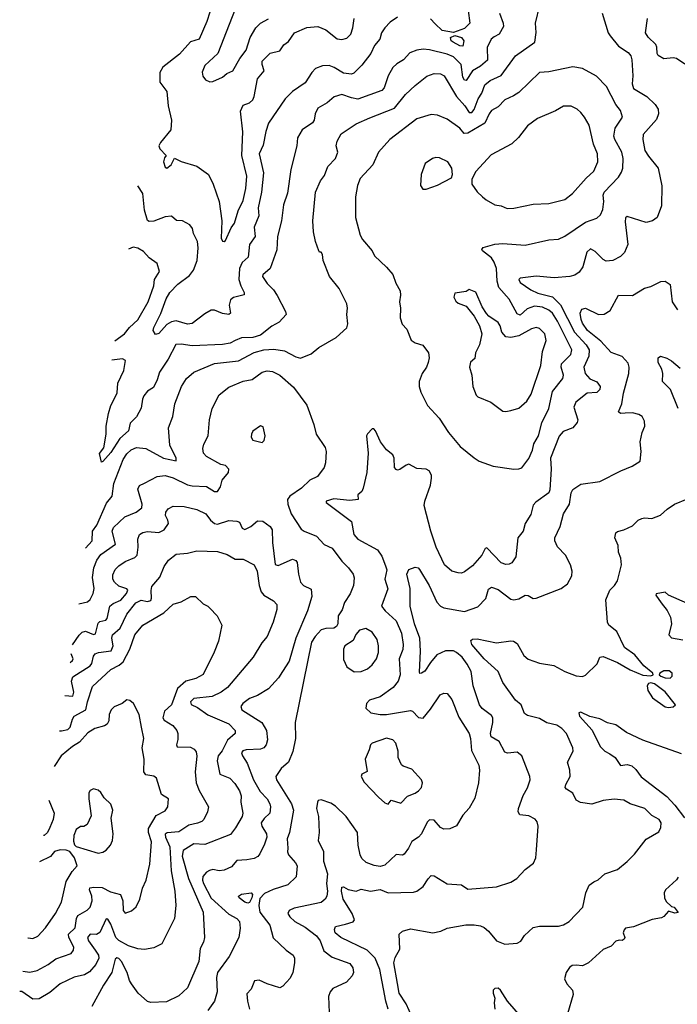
# Model space of a CAD drawing. Extents: x 1995161 to 2088924, y 769148 to 906007.
# Tile 243 of 256: x 2008662 to 2012791, y 864466 to 870647. Entities that reach past the tile are written whole.
import ezdxf

# ---------------------------------------------------------------- set-up
doc = ezdxf.new("R2010")
doc.units = 0

msp = doc.modelspace()

# ---------------------------------------------------------------- linework, layer by layer
at = {"layer": '0CON20XD'}
for points in [[(2010049, 870801), (2009905.9, 870435), (2009825, 870360), (2009807.7, 870317.7), (2009812.1, 870292.1), (2009829.8, 870269.8), (2009855, 870257.3), (2009875, 870258.8), (2009935, 870285.9), (2009961.8, 870308.2), (2010000.5, 870325), (2010045, 870402.1), (2010085, 870455.5), (2010109.5, 870535), (2010145, 870594.6), (2010175, 870624.4), (2010225, 870651.9)], [(2009075.2, 867328.7), (2009116.8, 867375), (2009119.5, 867435), (2009147.2, 867472.8), (2009207.7, 867612.3), (2009243.1, 867655), (2009252.7, 867735), (2009312.9, 867885), (2009335, 867921.2), (2009363, 867947), (2009395, 867961.8), (2009455, 867954.5), (2009565, 867893.5), (2009645, 867876.7), (2009645.6, 867895), (2009605.6, 867975), (2009597.5, 868085), (2009623.4, 868156.6), (2009636.2, 868235), (2009679.1, 868345), (2009709.4, 868395), (2009756, 868434), (2009885, 868487.8), (2010035, 868505.3), (2010135, 868558.4), (2010194.7, 868574.7), (2010258.8, 868578.8), (2010325, 868568.2), (2010395, 868529.4), (2010425, 868521.8), (2010491.7, 868548.3), (2010540.2, 868589.8), (2010648.8, 868651.2), (2010716.9, 868713.1), (2010723, 868737), (2010715.7, 868795), (2010720.8, 868835), (2010715, 868862.5), (2010668.7, 868958.7), (2010607.5, 869035), (2010567.5, 869135), (2010563.6, 869173.6), (2010555, 869187.5), (2010545, 869187.5), (2010540, 869195), (2010518.6, 869255), (2010507.5, 869315), (2010503.5, 869385), (2010520, 869565), (2010551.1, 869635), (2010575, 869668.8), (2010597.7, 869725), (2010644.5, 869775.5), (2010658.9, 869815), (2010650, 869855), (2010654.3, 869885), (2010679.7, 869930.3), (2010775, 869993.1), (2010860.6, 870030.6), (2011015, 870090.4), (2011085, 870177.1), (2011145, 870232.9), (2011217.7, 870292.3), (2011265, 870309.6), (2011305, 870306.9), (2011327.5, 870295), (2011405.4, 870165), (2011456.8, 870105), (2011483.3, 870063.3), (2011501.5, 870065), (2011515, 870083.8), (2011540, 870150), (2011562.5, 870185), (2011582.3, 870237.7), (2011615.5, 870265), (2011683.9, 870296.1), (2011775, 870419.4), (2011896, 870505), (2011905.6, 870565.6), (2011901.1, 870625), (2011928.3, 870738.3)], [(2011675, 870686.7), (2011697.3, 870625), (2011698.5, 870605), (2011671.9, 870555), (2011641.5, 870538.5), (2011621.1, 870525), (2011598, 870472), (2011598.1, 870391.9), (2011554.3, 870355.7), (2011505, 870326.5), (2011465, 870264.3), (2011455, 870267.8), (2011444.4, 870285), (2011432.8, 870365), (2011385, 870413.1), (2011345, 870431.2), (2011235, 870458.2), (2011195, 870462.1), (2011155, 870456.2), (2011110.9, 870439.1), (2011071.4, 870395), (2011029.7, 870370.3), (2011005, 870345.6), (2010974.6, 870295), (2010950, 870220), (2010935, 870201.8), (2010785, 870148.4), (2010745.6, 870155.6), (2010685, 870177.5), (2010637.4, 870162.6), (2010592.5, 870125), (2010535, 870090.6), (2010518, 870055), (2010511.2, 870015), (2010501.2, 869998.8), (2010435, 869955.8), (2010405.6, 869905), (2010402.9, 869855), (2010364.6, 869705.4), (2010343.3, 869556.7), (2010317.5, 869485), (2010306.2, 869385), (2010280, 869285), (2010277, 869203), (2010235.5, 869084.5), (2010188, 869045), (2010187.5, 869035), (2010215, 868990.8), (2010255, 868951.1), (2010278.9, 868915), (2010330, 868815), (2010334.4, 868795), (2010291.2, 868748.8), (2010246.2, 868723.8), (2010173.6, 868666.4), (2010125, 868651.9), (2010055, 868649.1), (2010015, 868632.3), (2009983.1, 868616.9), (2009935, 868607.2), (2009745, 868599.6), (2009675, 868610.5), (2009642.5, 868607.5), (2009595.4, 868515), (2009540, 868435), (2009526.4, 868385), (2009501.8, 868338.2), (2009465, 868315.6), (2009441.5, 868285), (2009432.5, 868265), (2009425, 868207.5), (2009395, 868154), (2009356.4, 868113.6), (2009344.4, 868065), (2009291.9, 868018.1), (2009235, 867930), (2009185, 867873.3), (2009175, 867870), (2009162.9, 867922.9), (2009191.4, 867958.6), (2009205.4, 868045), (2009204.8, 868095), (2009219.6, 868175), (2009234.1, 868225), (2009256.3, 868263.7), (2009273.7, 868305), (2009279.2, 868365), (2009315.2, 868444.8), (2009327.4, 868507.4), (2009307.7, 868517.7), (2009241.6, 868508.6)], [(2009855.6, 870695), (2009836.5, 870635), (2009788, 870525), (2009735, 870508), (2009665, 870430), (2009561.7, 870348.3), (2009541.5, 870315), (2009541.4, 870255), (2009586.2, 870195), (2009595.4, 870105), (2009614.4, 870015.6), (2009611.9, 869955), (2009545.6, 869875), (2009535.6, 869855), (2009542.9, 869835), (2009582.5, 869795), (2009570.9, 869779.1), (2009564.6, 869755), (2009575, 869721.2), (2009585.6, 869714.4), (2009612.9, 869735), (2009635, 869777.5), (2009675, 869756), (2009775, 869727.7), (2009847.5, 869675), (2009876.9, 869615), (2009915.5, 869505), (2009931.5, 869385), (2009926.7, 869275), (2009935, 869256.2), (2009945, 869253.3), (2009955, 869261.2), (2009989.4, 869340.6), (2010009.8, 869370.2), (2010033.5, 869446.5), (2010065, 869510.8), (2010082.5, 869587.5), (2010087.6, 869665), (2010056.6, 869795), (2010063.1, 869943.1), (2010047.5, 870072.5), (2010065, 870109.2), (2010104.5, 870125.5), (2010125, 870144.2), (2010133.3, 870165), (2010155.2, 870274.8), (2010196.9, 870325), (2010184.3, 870365), (2010185, 870386), (2010233.8, 870436.2), (2010295, 870451.9), (2010321.2, 870488.8), (2010349.4, 870510.6), (2010386.5, 870563.5), (2010465, 870596.9), (2010535, 870604.2), (2010585, 870582.9), (2010655, 870526.2), (2010685, 870523.3), (2010715, 870530.5), (2010742, 870555), (2010753.8, 870595), (2010761.1, 870655)], [(2012318.6, 870688.6), (2012356.9, 870565), (2012368.1, 870545), (2012421.2, 870481.2), (2012481.5, 870441.5), (2012499.1, 870419.1), (2012505.9, 870395), (2012512.2, 870295), (2012508, 870245), (2012515, 870215.8), (2012598.6, 870165), (2012651.4, 870115), (2012669.5, 870085), (2012672.1, 870055), (2012660.1, 870019.9), (2012575.7, 869925), (2012574.2, 869895), (2012586.7, 869825), (2012609.4, 869789.4), (2012670, 869715), (2012693.2, 869603.2), (2012691.7, 869478.3), (2012664.2, 869405), (2012635.4, 869384.6), (2012595, 869374.4), (2012475, 869411.2), (2012465, 869402.5), (2012462.4, 869377.6), (2012480.9, 869235), (2012459.5, 869185), (2012435, 869160), (2012385, 869134.5), (2012345, 869131.8), (2012325, 869140.5), (2012275, 869191.5), (2012245, 869208.1), (2012222.4, 869187.6), (2012198.5, 869095), (2012175, 869061.4), (2012146.5, 869043.5), (2012115, 869034), (2012017, 869027), (2011905, 869037.5), (2011803.3, 869025), (2011796, 869015), (2011805, 868997.5), (2011870.5, 868950.5), (2011915, 868931), (2012007.2, 868907.2), (2012057.1, 868857.1), (2012144.9, 868684.9), (2012217.9, 868605), (2012236.4, 868575), (2012235.3, 868535), (2012204.6, 868465), (2012211.5, 868425), (2012241.2, 868391.2), (2012285, 868373.8), (2012307.1, 868345), (2012304, 868325), (2012285, 868306), (2012225, 868302.5), (2012154.3, 868245), (2012141.1, 868215), (2012165.7, 868135), (2012161.7, 868118.3), (2012135, 868084), (2012075, 868062), (2012048.3, 868031.7), (2011994.7, 867895), (2011999.7, 867825), (2011991.2, 867695), (2011983.4, 867676.6), (2011901.6, 867618.4), (2011885, 867598.6), (2011870.3, 867539.7), (2011835.2, 867484.8), (2011823.8, 867436.2), (2011790.4, 867395), (2011777.8, 867275), (2011752, 867238), (2011735, 867228.1), (2011715, 867226.9), (2011685, 867238.1), (2011595, 867332), (2011585, 867326.2), (2011563.5, 867285), (2011505, 867218.9), (2011455, 867180), (2011435, 867173.1), (2011415, 867174.4), (2011375, 867185.8), (2011329.1, 867225), (2011276.5, 867335), (2011243.5, 867435), (2011202, 867598), (2011205.5, 867625), (2011240.9, 867725), (2011247.9, 867767.9), (2011248, 867788), (2011232.5, 867815), (2011215, 867825.6), (2011155, 867830), (2011105, 867855.8), (2011088.8, 867851.2), (2011047.7, 867822.3), (2011035, 867818.8), (2011025, 867823.3), (2011016.2, 867836.2), (2011013.8, 867895), (2011004.1, 867914.1), (2010965, 867946.7), (2010927.3, 867997.3), (2010896.1, 868066.1), (2010885, 868077.5), (2010875, 868077.5), (2010845, 868047.5), (2010840, 868035), (2010850.8, 867925), (2010840.6, 867805), (2010819.2, 867705), (2010810, 867685), (2010785.8, 867665), (2010786.2, 867635), (2010735, 867627.9), (2010635, 867639.3), (2010586.2, 867625), (2010586.2, 867615), (2010745, 867495.7), (2010760.6, 867415), (2010785.6, 867385), (2010909.5, 867319.5), (2010935, 867279.5), (2010958.7, 867218.7), (2010966.1, 867193.9), (2010955.4, 867135.4), (2010974.2, 867074.2), (2010934.5, 866965), (2010956.5, 866936.5), (2011025, 866873.6), (2011058.6, 866795), (2011070, 866725), (2011066.9, 866693.1), (2011045.3, 866635), (2011051.2, 866535), (2011038.9, 866495), (2011007.9, 866455), (2010925, 866396.4), (2010858, 866375), (2010840, 866355), (2010836, 866325), (2010866.1, 866296.1), (2010925, 866284.8), (2010965, 866285.7), (2011115, 866310), (2011128, 866305), (2011165, 866267.1), (2011195, 866262.5), (2011241.9, 866318.1), (2011302.4, 866407.6), (2011325, 866418.8), (2011345, 866416), (2011375, 866378.8), (2011418.5, 866268.5), (2011483.3, 866165), (2011492.5, 866135), (2011498.9, 866058.9), (2011545, 865967.5), (2011548.5, 865935), (2011543.1, 865855), (2011519.7, 865760.3), (2011485, 865696.7), (2011445, 865653.3), (2011404.1, 865585.9), (2011362.7, 865567.3), (2011325, 865565.8), (2011305, 865576), (2011265, 865620.6), (2011235, 865624), (2011220.7, 865609.3), (2011183.8, 865535), (2011165.2, 865514.8), (2011125, 865488.1), (2011102.7, 865445), (2011075, 865409.2), (2011065, 865402.5), (2011025, 865405.6), (2010955, 865338.2), (2010925, 865331.1), (2010887.8, 865337.8), (2010836.9, 865356.9), (2010810.8, 865380.8), (2010800, 865405), (2010787.9, 865465), (2010783.5, 865545), (2010712.2, 865645), (2010645, 865709.2), (2010615, 865727.5), (2010555, 865749.2), (2010536.7, 865745), (2010531.4, 865735), (2010525.7, 865695.7), (2010538.5, 865645), (2010541.9, 865545), (2010536.2, 865495), (2010569.2, 865425), (2010569.6, 865365), (2010595.2, 865285), (2010589.1, 865225), (2010595.3, 865175), (2010589.6, 865145), (2010580, 865125), (2010555, 865105.5), (2010385, 865070), (2010354, 865055), (2010345.8, 865035), (2010357.5, 865015), (2010389.4, 864985), (2010455, 864949.4), (2010526.2, 864895), (2010548, 864865), (2010572, 864802), (2010625, 864761.9), (2010735, 864721.4), (2010754.4, 864695), (2010758.9, 864665), (2010749.4, 864645), (2010713.8, 864605), (2010628.8, 864565), (2010610.8, 864545), (2010601.4, 864515), (2010605.6, 864415)], [(2011478.2, 870705), (2011489.2, 870625), (2011455, 870591.1), (2011385, 870566.9), (2011315, 870578.6), (2011270.5, 870620.5), (2011241.7, 870651.7)], [(2011035, 870662.9), (2010988.7, 870631.3), (2010955, 870595.7), (2010934.4, 870565), (2010923.1, 870525), (2010889.2, 870485), (2010865.9, 870434.1), (2010809.4, 870360.6), (2010759.3, 870310.7), (2010744.5, 870305.5), (2010695, 870310.4), (2010636.7, 870346.7), (2010605, 870359.2), (2010562.9, 870357.1), (2010519.1, 870340.9), (2010495.6, 870315), (2010455, 870250.8), (2010375, 870196.9), (2010329.2, 870150.8), (2010225, 869996.2), (2010206.9, 869945), (2010190.9, 869859.1), (2010166.7, 869805), (2010192.7, 869685), (2010181.1, 869565), (2010159.7, 869465), (2010163.9, 869415), (2010133.4, 869345), (2010139.6, 869285), (2010105.2, 869234.8), (2010097.2, 869155), (2010058, 869122), (2010041.6, 869085), (2010038.6, 869015), (2010050, 868975), (2010071.9, 868935), (2010070.5, 868919.5), (2010005, 868903.8), (2009985, 868888.1), (2009976.8, 868855), (2009985.7, 868805), (2009975, 868795.8), (2009935, 868802.2), (2009885, 868823.6), (2009865, 868822.7), (2009825, 868800.4), (2009745, 868738.8), (2009715, 868735.4), (2009645, 868755.6), (2009615, 868750.9), (2009586.4, 868733.6), (2009535, 868677.5), (2009515, 868670), (2009501.2, 868695), (2009504, 868714), (2009548.6, 868801.4), (2009581.6, 868895), (2009605, 868934.1), (2009655, 868987.2), (2009728.1, 869041.9), (2009753.8, 869075), (2009776.2, 869135), (2009782.3, 869215), (2009778.5, 869255), (2009754.3, 869305), (2009746.3, 869336.3), (2009729.8, 869359.8), (2009685, 869384.3), (2009645.8, 869385.8), (2009615, 869413.8), (2009575, 869409.2), (2009505, 869381.8), (2009475, 869380), (2009465, 869386.7), (2009445, 869450), (2009434.7, 869554.7), (2009404.6, 869602.8)], [(2012838.3, 870368.3), (2012785, 870403.3), (2012765, 870407.8), (2012705, 870402), (2012671.5, 870421.5), (2012664.2, 870435), (2012661.9, 870475), (2012655, 870491.2), (2012607.2, 870537.2), (2012591.4, 870565), (2012604.4, 870655)], [(2011445, 870481.4), (2011425, 870483.1), (2011382.9, 870505), (2011371.5, 870515), (2011367.8, 870535), (2011395, 870547.5), (2011435.3, 870535.3), (2011450.9, 870515), (2011445, 870481.4)], [(2011765, 867826), (2011795, 867826.2), (2011815, 867833.8), (2011858, 867892), (2011881.5, 867945), (2011890.9, 867985), (2011918.5, 868035), (2011940, 868115), (2011984.2, 868205.8), (2012007.2, 868312.8), (2012072.7, 868395), (2012075.4, 868415), (2012061.9, 868465), (2012064.3, 868485.7), (2012121.5, 868545), (2012128.8, 868575), (2012039.5, 868755), (2012006.3, 868805), (2011985, 868823.2), (2011945, 868842), (2011895, 868848.9), (2011849, 868831), (2011805, 868791.1), (2011785, 868801.2), (2011735, 868891.5), (2011670, 868965), (2011660.3, 869005), (2011656.1, 869083.9), (2011641.9, 869125), (2011625, 869152.1), (2011567.5, 869195), (2011562.5, 869205), (2011572.8, 869217.2), (2011645, 869237.3), (2011695, 869242.1), (2011835, 869231.1), (2011985, 869264.4), (2012045, 869268.6), (2012085, 869288.1), (2012215, 869375.6), (2012285, 869400), (2012308.9, 869421.1), (2012322.5, 869455), (2012328.5, 869505), (2012325.9, 869545), (2012332.2, 869565), (2012422, 869658), (2012440.8, 869689.2), (2012448.2, 869715), (2012450.4, 869775), (2012443.4, 869815), (2012397.9, 869895), (2012392.5, 869915), (2012401.3, 869965), (2012446.5, 870035), (2012435, 870077.5), (2012405.3, 870115.3), (2012346.6, 870226.6), (2012282.8, 870292.8), (2012195, 870340.8), (2012135, 870350.8), (2011985, 870320), (2011925, 870314.2), (2011795, 870190.6), (2011761.9, 870168.1), (2011707, 870143), (2011665, 870099.4), (2011625, 870076.9), (2011608.9, 870055), (2011583.1, 869996.9), (2011475, 869934.1), (2011452.4, 869932.4), (2011425, 869965.5), (2011345, 870021.8), (2011285, 870046.7), (2011245, 870051.5), (2011156, 870025), (2010985.7, 869895), (2010914.3, 869815), (2010880, 869735), (2010800.6, 869649.4), (2010783.1, 869605), (2010769.4, 869535), (2010769.4, 869405), (2010800, 869295), (2010815, 869266.2), (2010876, 869195), (2010888.8, 869165), (2010964.2, 869094.2), (2011005, 869046.2), (2011023.4, 868993.4), (2011050, 868945), (2011053, 868917), (2011045.8, 868875), (2011052.5, 868835), (2011050, 868775), (2011063.3, 868735), (2011093.3, 868705), (2011120, 868635), (2011145, 868618.8), (2011194.1, 868604.1), (2011228, 868555), (2011232, 868525), (2011227.5, 868495), (2011215.8, 868465), (2011188, 868425), (2011169.2, 868375), (2011170, 868345), (2011181.2, 868308.8), (2011221.4, 868225), (2011295.8, 868145), (2011354, 868055), (2011427.9, 867967.9), (2011515.7, 867895.7), (2011547.5, 867875), (2011634.5, 867844.5), (2011765, 867826)], [(2011722.2, 869462.2), (2011765, 869464.4), (2011885, 869488.1), (2011985, 869492.2), (2012085, 869518.5), (2012131.9, 869555), (2012217.7, 869652.3), (2012266.9, 869695), (2012291.5, 869755), (2012288.8, 869805), (2012265.4, 869865), (2012236.7, 869985), (2012208.9, 870035), (2012185, 870064.3), (2012161.2, 870085), (2012125, 870103.1), (2012075.5, 870104.5), (2012025, 870074.3), (2011913.9, 870026.1), (2011850.2, 869979.8), (2011793.7, 869906.3), (2011752, 869868), (2011621.7, 869798.3), (2011525, 869693.3), (2011500, 869645), (2011501.2, 869615), (2011535, 869566.7), (2011566.7, 869535), (2011590, 869515), (2011645, 869484.3), (2011685, 869478.1), (2011722.2, 869462.2)], [(2011193, 869583), (2011215, 869583.3), (2011285, 869608.8), (2011372.5, 869655), (2011380, 869675), (2011376.2, 869715), (2011350, 869755), (2011298.8, 869778.8), (2011275, 869781.2), (2011254.1, 869775.9), (2011207.5, 869745), (2011183.3, 869675), (2011177.5, 869605), (2011193, 869583)], [(2009259.8, 868630.2), (2009320.9, 868675), (2009352.5, 868715), (2009405, 868762.7), (2009468.5, 868875), (2009503.6, 868975), (2009507.8, 869015), (2009540.8, 869065), (2009525.6, 869115.6), (2009475, 869150.8), (2009440.5, 869190.5), (2009405, 869211.8), (2009375, 869218.8), (2009346, 869206.1)], [(2010974.6, 864435), (2010960, 864485), (2010923.2, 864685), (2010893.1, 864755), (2010844.5, 864805), (2010678.6, 864885), (2010643.3, 864915), (2010638, 864935), (2010645.9, 864954.1), (2010708.6, 864968.6), (2010755, 864983.8), (2010763.3, 864995), (2010749.6, 865035), (2010693.9, 865125), (2010681.8, 865175), (2010685, 865200), (2010695, 865203.1), (2010725, 865185.6), (2010773.6, 865176.4), (2010805, 865188.6), (2010865, 865176), (2010925, 865185.5), (2010975.4, 865165.4), (2011135, 865168.8), (2011154.7, 865175.3), (2011194.3, 865205), (2011225.7, 865254.3), (2011245, 865273.3), (2011265, 865271.2), (2011345, 865222.5), (2011435, 865215.5), (2011475, 865188.8), (2011655, 865203.2), (2011745, 865232.9), (2011784.2, 865255), (2011835, 865311.2), (2011887.3, 865352.7), (2011902, 865385), (2011905.8, 865435.8), (2011918.1, 865585), (2011911.3, 865611.3), (2011897.3, 865627.3), (2011858.3, 865648.3), (2011802.5, 865655), (2011792, 865675), (2011792.9, 865695), (2011823, 865777), (2011850, 865825), (2011866, 865875), (2011863.8, 865895), (2011814.2, 866025), (2011785, 866047.5), (2011725, 866041.9), (2011708.3, 866048.3), (2011672.5, 866115), (2011623.1, 866145), (2011617.7, 866165), (2011632.3, 866235), (2011632.2, 866265), (2011625, 866279.2), (2011565, 866323.5), (2011549.6, 866345), (2011508.5, 866465), (2011496, 866555), (2011471.9, 866601.9), (2011439.6, 866645), (2011405.5, 866675), (2011385, 866684.6), (2011335.3, 866684.7), (2011281.1, 866658.9), (2011242, 866612), (2011205, 866557.8), (2011183.8, 866543.8), (2011175, 866542.5), (2011171.7, 866551.7), (2011177.8, 866682.3), (2011173.7, 866765), (2011141.6, 866855), (2011113.8, 866965), (2011113.9, 867076.1), (2011091.8, 867165), (2011105.4, 867195), (2011145, 867209.4), (2011162.9, 867205), (2011172.9, 867195), (2011233.7, 867095), (2011280.5, 866990.5), (2011304.4, 866965), (2011325, 866954.6), (2011455, 866931.4), (2011538.2, 866961.8), (2011587.7, 867012.3), (2011605, 867071.2), (2011625, 867083.5), (2011665, 867068.9), (2011745, 867010), (2011765, 867004.4), (2011795, 867010.6), (2011835, 867034.2), (2011855, 867032), (2011885, 867014.2), (2011904.2, 867015.8), (2012062.5, 867075), (2012100.8, 867105), (2012129.2, 867155), (2012131.4, 867185), (2012120.6, 867225), (2012088.6, 867285), (2012037.9, 867337.9), (2012022.5, 867375), (2012020.8, 867395), (2012054.3, 867465), (2012075.7, 867545), (2012113.8, 867605), (2012123.9, 867676.1), (2012135, 867698), (2012185, 867730), (2012305, 867747.8), (2012435.5, 867814.5), (2012507, 867843), (2012557.5, 867875), (2012563.3, 867935), (2012557.7, 867997.7), (2012569.2, 868055), (2012585.8, 868095), (2012585.7, 868125.7), (2012570, 868155), (2012548.8, 868168.8), (2012508.3, 868178.3), (2012464.3, 868175.7), (2012434.5, 868174.5), (2012422, 868185), (2012441.9, 868235), (2012452.8, 868302.8), (2012486.2, 868425), (2012487.5, 868465), (2012481.3, 868491.3), (2012445, 868531.5), (2012375, 868558.1), (2012309.6, 868629.6), (2012227.7, 868695), (2012195, 868742.5), (2012186.7, 868765), (2012181.4, 868805), (2012191.2, 868828.8), (2012215, 868835.8), (2012295, 868795.6), (2012332.3, 868797.7), (2012368.8, 868821.2), (2012421.7, 868918.3), (2012510, 868915), (2012585, 868962), (2012625, 868972), (2012687.7, 869002.3), (2012713.9, 869006.1), (2012745.8, 868985), (2012759.2, 868875), (2012792.5, 868825)], [(2011715, 868186.2), (2011745, 868194), (2011795, 868208.8), (2011845, 868252.5), (2011873.3, 868295), (2011934.6, 868475), (2011945.3, 868564.7), (2011967.3, 868632.7), (2011958.9, 868675), (2011925, 868708.9), (2011905, 868714.5), (2011875, 868705.4), (2011795, 868661.5), (2011745, 868652.2), (2011715, 868655.6), (2011688.6, 868685), (2011678.1, 868725), (2011665.8, 868745), (2011606.7, 868785), (2011592.7, 868802.7), (2011566.2, 868845), (2011525, 868936.2), (2011485, 868952.5), (2011465, 868940), (2011395, 868930), (2011387.5, 868905), (2011399.3, 868879.3), (2011415, 868866.7), (2011465, 868847.5), (2011515.8, 868785.8), (2011548, 868725), (2011563.8, 868675), (2011548, 868605), (2011524.3, 868555.7), (2011519.5, 868520.5), (2011492.5, 868497.5), (2011486.2, 868465), (2011501.2, 868415), (2011508, 868345), (2011528.8, 868288.8), (2011538.8, 868278.8), (2011620, 868245), (2011695, 868188.8), (2011715, 868186.2)], [(2012795, 868206), (2012748.2, 868325), (2012698.6, 868375), (2012700, 868425), (2012692.7, 868452.7), (2012670, 868495), (2012670, 868525), (2012685, 868533.8), (2012725, 868522.9), (2012755, 868505.6), (2012809.2, 868459.2)], [(2009034.2, 866978.7), (2009088.7, 866991.3), (2009104, 867006), (2009124.4, 867045), (2009130, 867075), (2009118.4, 867145), (2009127.1, 867205), (2009147.1, 867252.9), (2009171.4, 867288.6), (2009264.6, 867355), (2009243.8, 867435), (2009250.5, 867459.5), (2009323.2, 867526.8), (2009394.2, 867555), (2009428.3, 867581.7), (2009430.8, 867605), (2009405, 867700), (2009415, 867722.5), (2009445, 867738.1), (2009525, 867779.1), (2009575, 867785.4), (2009625, 867770.9), (2009716.7, 867726.7), (2009745, 867720.2), (2009835, 867716.7), (2009885, 867685.6), (2009905, 867684), (2009922.5, 867715), (2009933.6, 867756.4), (2009973.5, 867805), (2009975.5, 867825), (2009955, 867847.1), (2009925, 867854.6), (2009835.6, 867905), (2009816.9, 867925), (2009811.1, 867955), (2009817.4, 867982.6), (2009845.5, 868035), (2009854.4, 868134.4), (2009870.6, 868205), (2009915, 868292), (2009975, 868340), (2010065, 868377.3), (2010122.4, 868387.6), (2010184, 868435), (2010215, 868441.5), (2010248.8, 868438.8), (2010295, 868415.6), (2010380.9, 868340.9), (2010465, 868226.2), (2010508.9, 868105), (2010523.1, 868045), (2010580.3, 867960.3), (2010585.7, 867935), (2010583.1, 867865), (2010574.3, 867835), (2010531.5, 867778.5), (2010484.3, 867755), (2010431.4, 867705), (2010357.9, 867655), (2010343.6, 867635), (2010346.2, 867605), (2010365.7, 867545.7), (2010429.3, 867449.3), (2010448.8, 867435), (2010525.3, 867405.3), (2010573.1, 867353.1), (2010625, 867328.9), (2010685, 867248.1), (2010726.7, 867206.7), (2010756.4, 867166.4), (2010763, 867143), (2010758.6, 867095), (2010736.9, 867043.1), (2010702.2, 866987.8), (2010687.2, 866942.8), (2010661.4, 866905), (2010660, 866855), (2010651.7, 866838.3), (2010635, 866827.1), (2010585, 866825.8), (2010555, 866815.7), (2010516.8, 866775), (2010495, 866740), (2010392, 866235), (2010394.2, 866135), (2010377.8, 866052.2), (2010349.4, 865985), (2010304.3, 865945), (2010270, 865895), (2010274.5, 865875), (2010368.4, 865725), (2010380.5, 865685), (2010356.5, 865545), (2010340.9, 865505), (2010345.5, 865445.5), (2010343.8, 865423.8), (2010350, 865405), (2010394.6, 865354.6), (2010404.4, 865335), (2010398.1, 865265), (2010345, 865215.6), (2010253.2, 865186.7), (2010199.7, 865160.3), (2010170.6, 865129.4), (2010162.6, 865085), (2010170.5, 865045), (2010232.1, 864962.1), (2010253.9, 864883.9), (2010336.1, 864806.1), (2010380, 864775), (2010388, 864755), (2010388, 864725), (2010378, 864665), (2010360.3, 864629.7), (2010315, 864580), (2010295, 864570), (2010215, 864593.6), (2010165, 864617.5), (2010137, 864613), (2010115, 864561.2), (2010088.8, 864531.2), (2010092.3, 864485), (2010105.8, 864435.8)], [(2010185, 867993.3), (2010196.7, 868005), (2010202.5, 868035), (2010191.7, 868091.7), (2010175, 868097.5), (2010126.1, 868063.9), (2010116.7, 868045), (2010116.4, 868026.4), (2010126.4, 868006.4), (2010185, 867993.3)], [(2012265.6, 865234.4), (2012293, 865247), (2012335, 865285.6), (2012415, 865312.9), (2012475, 865362.5), (2012522.3, 865407.7), (2012595, 865502.5), (2012675, 865548), (2012687.1, 865575), (2012689.2, 865605), (2012676.2, 865625), (2012631.7, 865651.7), (2012586.2, 865695), (2012495, 865724.2), (2012455, 865748), (2012395, 865753.6), (2012325, 865744.6), (2012255, 865721.5), (2012183, 865733), (2012156.4, 865746.4), (2012135, 865791.2), (2012095.6, 865815.6), (2012087.5, 865827.5), (2012090.6, 865845), (2012117.5, 865895), (2012116.7, 865935), (2012101.5, 865985), (2012136.5, 866055), (2012134.4, 866075), (2012094.4, 866165), (2012065, 866197.1), (2012035, 866218.1), (2011972.4, 866232.4), (2011925, 866259.5), (2011849.4, 866279.4), (2011831.5, 866291.5), (2011809.5, 866345), (2011775.2, 866375.2), (2011695.4, 866485.4), (2011665.4, 866555), (2011578.2, 866635), (2011500.9, 866725), (2011495, 866748.8), (2011505, 866756.9), (2011535, 866760.6), (2011655, 866735.5), (2011745, 866747.5), (2011762.5, 866745), (2011785, 866730), (2011826.4, 866656.4), (2011855, 866632.7), (2011925, 866606.5), (2012015, 866591.9), (2012085, 866554.5), (2012155, 866526.9), (2012195, 866524.3), (2012215, 866532), (2012286.8, 866603.2), (2012303.3, 866645), (2012325, 866648.6), (2012415, 866611.8), (2012495, 866565.6), (2012575, 866531.2), (2012625, 866527.5), (2012640, 866535), (2012637.5, 866545), (2012580.4, 866590.4), (2012525, 866660), (2012458.8, 866705), (2012410.8, 866805), (2012360.8, 866845), (2012353.3, 866865), (2012342.9, 867005), (2012367.5, 867065), (2012395.6, 867094.4), (2012414.3, 867125), (2012439.4, 867225), (2012435.6, 867265.6), (2012421.4, 867305), (2012418.6, 867345), (2012399.2, 867395), (2012404, 867425), (2012415.7, 867434.3), (2012455, 867444.2), (2012510, 867470), (2012545.9, 867504.1), (2012567.5, 867515), (2012585, 867519.2), (2012630, 867515), (2012685, 867536.2), (2012726.7, 867575), (2012772.5, 867605), (2012855, 867638.8)], [(2008994.9, 866721.5), (2009035, 866782.7), (2009055, 866802.1), (2009075, 866808.7), (2009125, 866787.5), (2009139.2, 866790.8), (2009155, 866858.9), (2009165, 866868), (2009202.4, 866877.6), (2009212, 866888), (2009228.5, 866965), (2009248.6, 866981.4), (2009297.5, 867002.5), (2009332.9, 867045), (2009340.4, 867065), (2009334, 867074), (2009285, 867091.6), (2009257.9, 867115), (2009247.3, 867135), (2009247.8, 867162.2), (2009262.5, 867195), (2009285, 867217.8), (2009325.3, 867244.7), (2009385, 867271.2), (2009399.1, 867285), (2009406.2, 867335), (2009404.3, 867385), (2009415.4, 867414.6), (2009435, 867427.5), (2009465, 867434.5), (2009535, 867427.5), (2009570, 867445), (2009595.6, 867485), (2009593.1, 867505), (2009578.5, 867535), (2009580, 867555), (2009594.6, 867575.4), (2009625, 867591.9), (2009695, 867591.5), (2009775, 867570.9), (2009830, 867545), (2009859.5, 867505), (2009885, 867483.8), (2009905, 867480), (2009975, 867501.8), (2010025, 867499.4), (2010041.7, 867491.7), (2010060, 867455), (2010075, 867447.1), (2010114, 867465), (2010155, 867501.2), (2010189.5, 867499.5), (2010235.7, 867465.7), (2010246.9, 867445), (2010249.7, 867365), (2010266.6, 867226.6), (2010285, 867220), (2010375, 867260.8), (2010395, 867252.5), (2010405, 867238.8), (2010412.7, 867165), (2010425, 867116.2), (2010445, 867094.3), (2010492.3, 867072.3), (2010496.5, 867025), (2010470, 866935), (2010395.3, 866765), (2010355, 866620), (2010312.5, 866555), (2010286.7, 866515), (2010225, 866446.9), (2010155.3, 866404.7), (2010105, 866385.5), (2010064, 866355), (2010050, 866335), (2010056, 866315), (2010182.5, 866235), (2010212.5, 866185), (2010217.9, 866125), (2010210.5, 866095), (2010195.6, 866075), (2010175, 866066.9), (2010085, 866063.8), (2010064, 866056), (2010054.4, 866045), (2010060.9, 866025), (2010090.5, 865980.5), (2010129.4, 865875), (2010172, 865802), (2010216.1, 865755), (2010233.1, 865725), (2010236.9, 865705), (2010232.5, 865665), (2010197.2, 865632.8), (2010179.1, 865605), (2010181.8, 865585), (2010212.4, 865535), (2010212.9, 865515), (2010198.5, 865471.5), (2010170.4, 865409.6), (2010156.8, 865393.2), (2010135, 865380.6), (2010088.3, 865371.7), (2010025, 865368.5), (2009991.9, 865328.1), (2009945, 865307.3), (2009915, 865304.4), (2009875, 865311.1), (2009853.4, 865306.6), (2009834.5, 865295.5), (2009811.8, 865268.2), (2009809.3, 865245), (2009815.5, 865224.5), (2009865, 865132.3), (2009975, 865030.7), (2010025, 865003.5), (2010042.7, 864985), (2010046.3, 864943.7), (2010038.7, 864885), (2009977.8, 864765), (2009903.5, 864665), (2009898.8, 864635), (2009902.1, 864545), (2009885.6, 864485), (2009843.4, 864426.6)], [(2008946.4, 866404.3), (2008995, 866401.1), (2009002.9, 866425), (2008988.4, 866495), (2008995, 866520.5), (2009105, 866590.4), (2009115.3, 866605), (2009125, 866652), (2009135.7, 866665), (2009156.4, 866673.6), (2009236.7, 866685), (2009248.9, 866715), (2009240.2, 866765), (2009245.7, 866784.3), (2009292.7, 866827.3), (2009335.9, 866914.1), (2009391.2, 866985), (2009425, 867003.2), (2009465, 866994.2), (2009485, 867000.9), (2009490.3, 867015), (2009487, 867063), (2009491.8, 867088.2), (2009542.1, 867147.9), (2009569.5, 867215), (2009596, 867254), (2009645, 867291.4), (2009715, 867297.1), (2009775, 867312.2), (2009905, 867308.1), (2009965, 867290), (2010015, 867261.1), (2010065, 867260), (2010133.7, 867223.7), (2010152.1, 867185), (2010164.7, 867095), (2010178.8, 867055), (2010195, 867034.4), (2010255, 866997.5), (2010275.7, 866975), (2010276.9, 866945), (2010254.5, 866865.5), (2010215.4, 866774.6), (2010183.1, 866735), (2010128.6, 866645), (2009966.5, 866455), (2009927.1, 866425), (2009871, 866399), (2009755, 866384.6), (2009733.8, 866365), (2009738.5, 866348.5), (2009779.2, 866329.2), (2009842.7, 866282.7), (2009975.8, 866225.8), (2010015.5, 866185), (2010015.5, 866165), (2009966.8, 866123.2), (2009933.2, 866056.8), (2009907.8, 866025), (2009902.5, 865995), (2009919.6, 865909.6), (2009980.5, 865885), (2010012.3, 865852.3), (2010043.1, 865805), (2010053.1, 865775), (2010050, 865735), (2010063.5, 865665), (2010058.2, 865645), (2010016.4, 865573.6), (2009985, 865531.9), (2009825, 865468.2), (2009755, 865472.3), (2009689.3, 865430.7), (2009683.3, 865395), (2009722.8, 865255), (2009814.6, 865045), (2009821.9, 864885), (2009815.6, 864855), (2009794.4, 864815), (2009787.5, 864735), (2009715, 864570), (2009661.4, 864518.6), (2009585, 864482), (2009485, 864476.9), (2009465, 864483.1), (2009405.6, 864535), (2009363.5, 864593.5), (2009351.2, 864615), (2009338, 864665), (2009300.6, 864735), (2009285, 864753.6), (2009271.7, 864758.3), (2009261.7, 864748.3), (2009241, 864665), (2009188.4, 864585), (2009115, 864452)], [(2008912.6, 866183.1), (2008925, 866182.2), (2008965, 866190.7), (2008979.4, 866205), (2008993.4, 866256.6), (2009004.5, 866275), (2009077.5, 866315), (2009087.2, 866365), (2009120, 866460), (2009235, 866567.1), (2009286.1, 866593.9), (2009312.3, 866615), (2009354.7, 866695.3), (2009385, 866785.6), (2009435, 866846.5), (2009566.6, 866923.4), (2009625, 866977.5), (2009675, 866992), (2009737.5, 867025), (2009766.2, 867025), (2009815, 866978.8), (2009843.3, 866965), (2009855, 866952), (2009901.2, 866905), (2009930.8, 866845), (2009911.1, 866745), (2009883.6, 866676.4), (2009813.8, 866536.2), (2009768.3, 866511.7), (2009705, 866494), (2009652.3, 866447.7), (2009615.4, 866345), (2009570.5, 866305), (2009561.1, 866265), (2009569, 866249), (2009623.8, 866215), (2009648.2, 866185), (2009655.3, 866165), (2009655, 866127.5), (2009646.7, 866095), (2009651.7, 866081.7), (2009735, 866078.9), (2009757.4, 866067.4), (2009770.5, 866050.5), (2009773.7, 866023.7), (2009764.5, 865925), (2009770.4, 865855), (2009788.5, 865808.5), (2009847.1, 865705), (2009841.5, 865675), (2009817.3, 865625), (2009805, 865612.7), (2009778.2, 865601.8), (2009725, 865589.3), (2009661.1, 865548.9), (2009588, 865542), (2009576.2, 865533.8), (2009578.2, 865515), (2009604.8, 865455), (2009613.7, 865303.7), (2009635.4, 865175), (2009642.7, 865085), (2009633.5, 865005), (2009555, 864845.8), (2009505, 864819.4), (2009445, 864808.9), (2009405, 864813.8), (2009345, 864832.2), (2009285, 864866.6), (2009265, 864884.6), (2009235, 864968.5), (2009215, 865000), (2009205, 865002.5), (2009165, 864915.5), (2009145, 864904.6), (2009105, 864905.5), (2009088.9, 864885), (2009094.7, 864865), (2009135.7, 864805.7), (2009157.2, 864775), (2009158.9, 864755), (2009140.4, 864715), (2009099.7, 864670.2), (2009068.7, 864651.3), (2009003.7, 864636.3), (2008916.6, 864593.4), (2008850.8, 864539.2), (2008785, 864500), (2008745, 864498.5), (2008675, 864545.9), (2008662.4, 864546.8)], [(2012855, 866981.9), (2012734.3, 867034.3), (2012715, 867053.3), (2012657, 867043), (2012656.2, 867035), (2012689.5, 866985), (2012727.9, 866937.9), (2012748.5, 866895), (2012754.5, 866855), (2012738, 866785), (2012755, 866767.1), (2012825, 866753.8)], [(2010762.7, 866552.7), (2010805, 866554.3), (2010845, 866570.8), (2010875, 866596), (2010903.3, 866635), (2010914.4, 866675), (2010915.6, 866715), (2010905.7, 866755), (2010875, 866800.8), (2010835, 866825.6), (2010795, 866813.5), (2010772.6, 866787.4), (2010755, 866748.8), (2010704.4, 866715.6), (2010694.4, 866695), (2010695, 866630), (2010715, 866583.3), (2010762.7, 866552.7)], [(2008978.2, 866612.1), (2008994.7, 866625), (2008998.5, 866635), (2008986.5, 866666.8)], [(2012745, 866513.3), (2012757.5, 866525), (2012757.5, 866545), (2012739.5, 866559.5), (2012705, 866560), (2012680, 866545), (2012677.5, 866535), (2012687.5, 866525), (2012715, 866514.2), (2012745, 866513.3)], [(2012735, 866328), (2012765, 866332.5), (2012780, 866345), (2012715, 866427.1), (2012647, 866477), (2012625, 866483.8), (2012610.5, 866479.5), (2012602, 866465), (2012605.8, 866435), (2012635, 866388.8), (2012715, 866332.5), (2012735, 866328)], [(2008681.7, 864673), (2008725, 864668.2), (2008771.9, 864678.1), (2008841.4, 864715), (2008889.5, 864750.5), (2008985, 864784.5), (2009000.4, 864805), (2009001.3, 864825), (2008971.4, 864885), (2008968.7, 864905), (2009011, 864945), (2009018.1, 865005), (2009026.8, 865023.2), (2009085, 865056.9), (2009103.9, 865076.1), (2009116.6, 865115), (2009114.3, 865145), (2009100.9, 865185), (2009103.3, 865196.7), (2009128, 865202), (2009179.1, 865199.1), (2009232.4, 865172.4), (2009296, 865156), (2009310.4, 865115), (2009311.8, 865055), (2009325, 865037.5), (2009365, 865052.9), (2009392.8, 865077.2), (2009417.5, 865125), (2009432.5, 865195), (2009455.4, 865245), (2009479.1, 865345), (2009490.8, 865485), (2009470.3, 865545), (2009471.6, 865568.4), (2009519.4, 865650.6), (2009575, 865680.8), (2009592, 865705), (2009596, 865755), (2009553, 865783), (2009520.8, 865885), (2009505, 865896.9), (2009455, 865907.1), (2009441.1, 865925), (2009443.6, 866005), (2009431.4, 866075), (2009440.8, 866135), (2009426.9, 866205), (2009412, 866285), (2009377.5, 866355), (2009353.6, 866373.6), (2009335, 866376.2), (2009305.9, 866354.1), (2009255, 866332.5), (2009235.8, 866315), (2009224.6, 866285.4), (2009222.5, 866245), (2009211.9, 866225), (2009195, 866214.6), (2009135, 866197.9), (2009090.4, 866169.6), (2009038, 866112), (2008994.4, 866085), (2008921.8, 866025), (2008878.4, 865959.5)], [(2012817.6, 866037.6), (2012574.1, 866124.1), (2012471.9, 866171.9), (2012405, 866220.6), (2012351.7, 866231.7), (2012305, 866257.3), (2012242, 866272), (2012185, 866298.8), (2012172.5, 866295), (2012177.1, 866275), (2012256.2, 866186.2), (2012305.8, 866085), (2012336, 866055), (2012367.9, 866037.9), (2012401.1, 866015), (2012434.5, 865964.5), (2012475, 865972.1), (2012505, 865962.3), (2012529.9, 865939.9), (2012564, 865894), (2012725, 865770), (2012775.8, 865715), (2012835, 865637.3)], [(2010975, 865722.5), (2010995, 865747.5), (2011055, 865728.8), (2011096.8, 865773.2), (2011145, 865790.8), (2011166, 865805), (2011185, 865826.7), (2011191.4, 865855), (2011184, 865875), (2011125, 865942), (2011070, 865960), (2011059.5, 865969.5), (2011038, 866015), (2011038.6, 866055), (2011023.8, 866105), (2011005.7, 866125.7), (2010965, 866135.8), (2010875, 866104), (2010864, 866095), (2010856.6, 866063.4), (2010830.6, 866005), (2010843.3, 865926.7), (2010810, 865910), (2010806.2, 865895), (2010825, 865860), (2010915, 865766.2), (2010955, 865730), (2010975, 865722.5)], [(2009155, 865414), (2009185, 865420.8), (2009205, 865434), (2009232, 865465), (2009246, 865495), (2009250, 865535), (2009235.7, 865634.3), (2009247.5, 865685), (2009235, 865722.5), (2009192.3, 865762.3), (2009172.5, 865795), (2009155, 865810), (2009125, 865817.5), (2009105, 865807.5), (2009097, 865793), (2009096.7, 865755), (2009111.7, 865648.3), (2009086.4, 865593.6), (2009065, 865582.5), (2009045, 865582.5), (2009016.4, 865563.6), (2009001.4, 865525), (2008999.5, 865489.5), (2009006.2, 865466.2), (2009016.4, 865456.4), (2009155, 865414)], [(2008846, 865748), (2008879.2, 865665), (2008872.7, 865625), (2008852.3, 865575), (2008837.1, 865545), (2008815, 865525.5), (2008811.9, 865524.5)], [(2008713.7, 864882.8), (2008715, 864882.2), (2008745, 864878.6), (2008776.1, 864893.9), (2008824.4, 864945), (2008886.7, 865035), (2008923.8, 865106.2), (2008953.1, 865236.9), (2008991.1, 865298.9), (2009023.8, 865335), (2009006, 865386), (2008977.5, 865425), (2008955, 865434), (2008915.6, 865435.6), (2008881.2, 865425), (2008855, 865394.3), (2008786.8, 865360.9)], [(2011126, 864385), (2011087.7, 864467.7), (2011045.2, 864535), (2011034, 864596), (2011010.5, 864725), (2011019.7, 864760.3), (2011048.3, 864811.7), (2011044.2, 864905), (2011065, 864925.8), (2011115, 864940), (2011255.6, 864914.4), (2011305.7, 864924.3), (2011345.7, 864944.3), (2011464.1, 864964.1), (2011515, 864964.3), (2011555, 864958.5), (2011577.7, 864947.7), (2011605.6, 864925), (2011655, 864864), (2011707, 864843), (2011785, 864850), (2011807.7, 864862.3), (2011831.7, 864898.3), (2011885, 864947.5), (2011925, 864957.1), (2012045, 864956.2), (2012076, 864965), (2012112.5, 864985), (2012198.1, 865075), (2012215.6, 865165), (2012236.7, 865213.3), (2012265.6, 865234.4)], [(2012795, 865263.3), (2012785, 865246.2), (2012716.7, 865185), (2012708.8, 865165), (2012710, 865135), (2012721.7, 865111.7), (2012755, 865080), (2012770, 865075), (2012797, 865043), (2012775, 865037.5), (2012735, 865050), (2012705, 865016.7), (2012690.8, 865009.2), (2012632.7, 864997.3), (2012515, 864952), (2012466.4, 864943.6), (2012456.4, 864933.6), (2012451.2, 864915), (2012461.2, 864885), (2012458, 864875), (2012445, 864866), (2012425, 864867.5), (2012405, 864861.2), (2012375, 864831.2), (2012325, 864810), (2012232.5, 864725), (2012195, 864706.2), (2012155, 864712), (2012131.4, 864708.6), (2012114.1, 864695.9), (2012092.5, 864665), (2012083.3, 864625), (2012096.7, 864595), (2012132.5, 864555), (2012136.6, 864526.6), (2012101.2, 864405)], [(2010095, 865100.5), (2010075, 865106.2), (2010039.4, 865135), (2010035.8, 865145), (2010053.8, 865156.2), (2010115.4, 865165.4), (2010122.9, 865155), (2010120, 865135), (2010105, 865105.8), (2010095, 865100.5)], [(2011835, 864356.7), (2011725, 864486.2), (2011680.8, 864555), (2011665, 864567.5), (2011645.7, 864564.3), (2011634, 864555), (2011634.2, 864535), (2011645.8, 864505), (2011640.8, 864475), (2011645.8, 864434.2)]]:
    msp.add_lwpolyline(points, dxfattribs=at)

doc.saveas('drawing.dxf')
